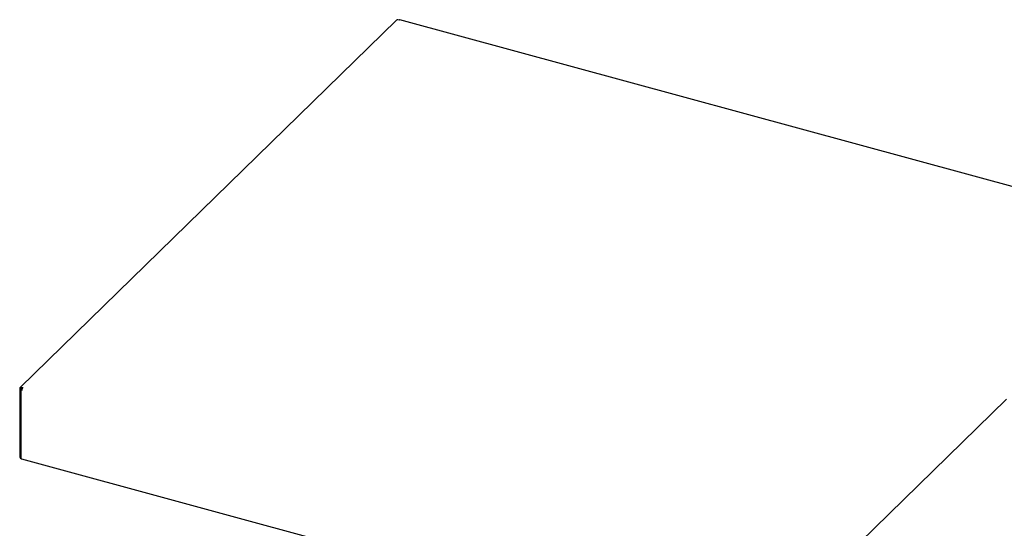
# Model space of a CAD drawing. Header units: inches. Extents: x 35 to 165, y 14 to 115.
# Tile 39 of 40: x 129 to 149, y 100 to 110. Entities that reach past the tile are written whole.
import ezdxf

# ---------------------------------------------------------------- set-up
doc = ezdxf.new("R2010")
doc.units = ezdxf.units.IN
doc.header["$LTSCALE"] = 12
doc.header["$MEASUREMENT"] = 0

msp = doc.modelspace()

# ---------------------------------------------------------------- linework, layer by layer
at = {"color": 7, "linetype": 'Continuous', "lineweight": 25}
for p, q in [((136.7698, 109.9582), (129.0694, 102.4423)), ((136.8267, 109.9571), (136.8002, 109.9643)), ((151.5498, 105.9635), (136.8382, 109.9618)), ((129.0613, 102.4216), (129.0613, 101.0124)), ((129.0828, 102.4039), (129.0828, 100.9947)), ((129.0865, 102.4147), (129.0865, 102.413)), ((129.098, 102.4244), (129.0878, 102.4144)), ((129.0997, 102.4484), (129.1263, 102.4412)), ((129.0997, 102.424), (129.1134, 102.4203)), ((149.2541, 102.2017), (146.2522, 99.2717)), ((129.0613, 101.0124), (129.0828, 101.0066)), ((143.8176, 96.9766), (129.106, 100.9749))]:
    msp.add_line(p, q, dxfattribs=at)
at = {"color": 7, "linetype": 'Continuous', "lineweight": 25, "flags": 128}
for points in [[(129.0878, 102.4144), (129.0846, 102.4103), (129.083, 102.406), (129.083, 102.4016), (129.0847, 102.3973), (129.088, 102.3933), (129.0928, 102.3896), (129.0989, 102.3865), (129.106, 102.3841)], [(129.106, 100.9749), (129.0989, 100.9773), (129.0928, 100.9804), (129.088, 100.9841), (129.0847, 100.9881), (129.083, 100.9924), (129.0828, 100.9947)]]:
    msp.add_lwpolyline(points, dxfattribs=at)
at = {"color": 7, "linetype": 'Continuous', "lineweight": 25}
for centre, radius, start, end in [((136.7904, 109.9348), 0.0311, 71.58351, 131.32675), ((136.8363, 109.9502), 0.0118, 80.81103, 143.89293), ((129.0895, 102.422), 0.0283, 68.86217, 180.92238), ((129.0962, 102.4149), 0.00975, 68.86797, 180.91659), ((129.1949, 102.3846), 0.089, 140.51292, 180.34346)]:
    msp.add_arc(centre, radius, start, end, dxfattribs=at)

doc.saveas('drawing.dxf')
